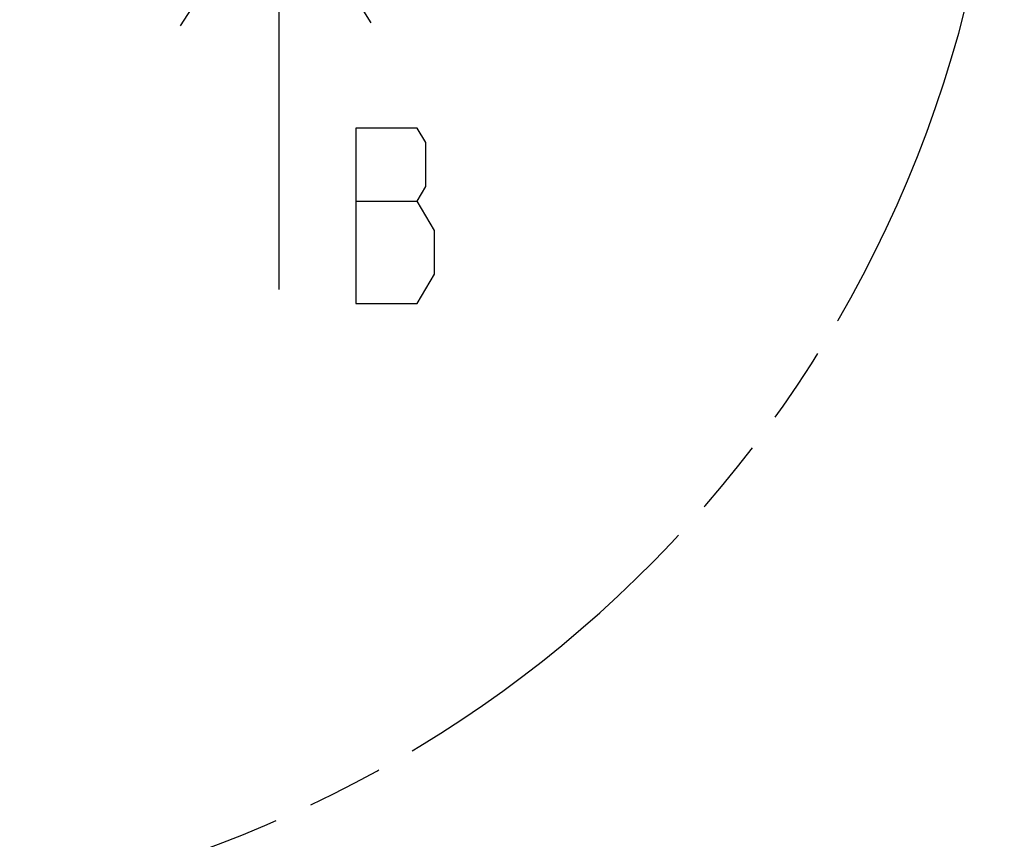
# Model space of a CAD drawing. Header units: millimetres. Extents: x 0 to 770, y -15 to 420.
# Tile 49 of 105: x 387 to 429, y 178 to 213. Entities that reach past the tile are written whole.
import ezdxf

# ---------------------------------------------------------------- set-up
doc = ezdxf.new("R2010")
doc.units = ezdxf.units.MM
doc.header["$LTSCALE"] = 32.67
doc.linetypes.add('PHANTOM', pattern=[0.8, 0.45, -0.05, 0.1, -0.05, 0.1, -0.05])
doc.layers.add('CRV2', color=7, linetype='CONTINUOUS')
doc.layers.add('DRA_ITEM', color=7, linetype='CONTINUOUS')

# ---------------------------------------------------------------- blocks, each defined once
blk = doc.blocks.new('ARROW_BL1', base_point=(397.818, 210.498))
at = {"layer": 'DRA_ITEM', "color": 5, "linetype": 'CONTINUOUS'}
for p, q in [((397.964, 219.398), (394.368, 213.83)), ((397.964, 219.398), (397.964, 204.398)), ((397.964, 219.398), (401.378, 213.83)), ((394.368, 213.83), (393.742, 212.861)), ((401.378, 213.83), (401.894, 212.988)), ((397.964, 204.398), (397.964, 203.042)), ((397.964, 203.042), (397.964, 201.599))]:
    blk.add_line(p, q, dxfattribs=at)

msp = doc.modelspace()

# ---------------------------------------------------------------- linework, layer by layer
at = {"layer": 'CRV2', "color": 4, "linetype": 'PHANTOM'}
for centre, radius, start, end in [((385.833557, 275.563239), 109.747249, 10, 260), ((385.833557, 275.563239), 101.747249, 10, 260), ((377.151148, 226.322851), 51.747249, 185.0685828, 55.0685828)]:
    msp.add_arc(centre, radius, start, end, dxfattribs=at)
at = {"layer": 'DRA_ITEM', "color": 2, "linetype": 'CONTINUOUS'}
for p, q in [((401.252039, 205.371901), (403.877038, 205.371901)), ((404.627006, 202.246911), (404.627006, 204.121905))]:
    msp.add_line(p, q, dxfattribs=at)
for points in [[(404.627006, 204.121905), (403.877038, 205.371901), (404.252022, 205.996899), (404.252022, 207.871911), (403.877038, 208.496909), (401.252039, 208.496909)], [(401.252039, 208.496909), (401.252039, 200.996897), (403.877038, 200.996897), (404.627006, 202.246911)]]:
    msp.add_lwpolyline(points, dxfattribs=at)

# ---------------------------------------------------------------- block references
msp.add_blockref('ARROW_BL1', (397.818225, 210.498469), dxfattribs=at)

doc.saveas('drawing.dxf')
